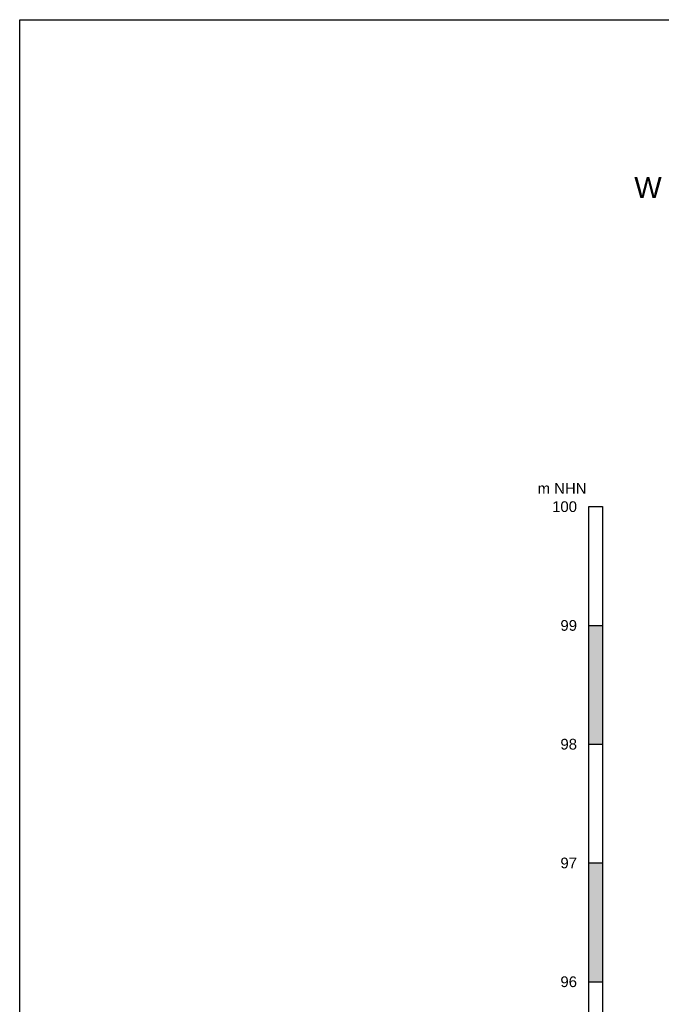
# Model space of a CAD drawing. Header units: metres. Extents: x -17 to 824, y 89 to 134.
# Tile 36 of 80: x 383.39 to 388.79, y 95.81 to 104.1. Entities that reach past the tile are written whole.
import ezdxf
from ezdxf.enums import TextEntityAlignment as Align

# ---------------------------------------------------------------- set-up
doc = ezdxf.new("R2010")
doc.units = ezdxf.units.M
doc.layers.add('ZZ_AFENSTER', color=6, linetype='Continuous', plot=False)
doc.layers.add('ZZ_LAYOUT', color=2, linetype='Continuous')
doc.styles.add('ARI018_V_100', font='arial.ttf', dxfattribs={"height": 0.18})
doc.styles.add('ARI035_V_50', font='arial.ttf', dxfattribs={"height": 0.175})

msp = doc.modelspace()

# ---------------------------------------------------------------- hatches: boundary and pattern name
at = {"layer": 'ZZ_LAYOUT'}
h = msp.add_hatch(color=249, dxfattribs=at)
h.dxf.hatch_style = 1
h.paths.add_polyline_path([(388.2943, 99), (388.1818, 99), (388.1818, 98), (388.2943, 98)])
h = msp.add_hatch(color=249, dxfattribs=at)
h.dxf.hatch_style = 1
h.paths.add_polyline_path([(388.2943, 97), (388.1818, 97), (388.1818, 96), (388.2943, 96)])

# ---------------------------------------------------------------- linework, layer by layer
at = {"layer": 'ZZ_AFENSTER'}
msp.add_lwpolyline([(383.3865, 89.75), (383.3865, 104.1), (432.3365, 104.1), (432.3365, 89.75)], close=True, dxfattribs=at)
at = {"layer": 'ZZ_LAYOUT', "color": 249}
for p, q in [((388.1818, 94), (388.1818, 100)), ((388.1818, 100), (388.2943, 100)), ((388.2943, 100), (388.2943, 94)), ((388.1818, 99), (388.2943, 99)), ((388.1818, 98), (388.2943, 98)), ((388.1818, 97), (388.2943, 97)), ((388.1818, 96), (388.2943, 96))]:
    msp.add_line(p, q, dxfattribs=at)

# ---------------------------------------------------------------- texts
at = {"layer": 'ZZ_LAYOUT', "color": 249, "style": 'ARI018_V_100'}
for s, p in [('m NHN', (388.1609, 100.1536)), ('100', (388.0809, 100)), ('99', (388.0809, 99)), ('98', (388.0809, 98)), ('97', (388.0809, 97)), ('96', (388.0809, 96))]:
    msp.add_text(s, height=0.09, dxfattribs=at).set_placement(p, align=Align.MIDDLE_RIGHT)
at = {"layer": 'ZZ_LAYOUT', "insert": (388.7943, 102.5997), "char_height": 0.175, "width": 0.229751, "attachment_point": 9, "style": 'ARI035_V_50'}
msp.add_mtext('W', dxfattribs=at)

doc.saveas('drawing.dxf')
